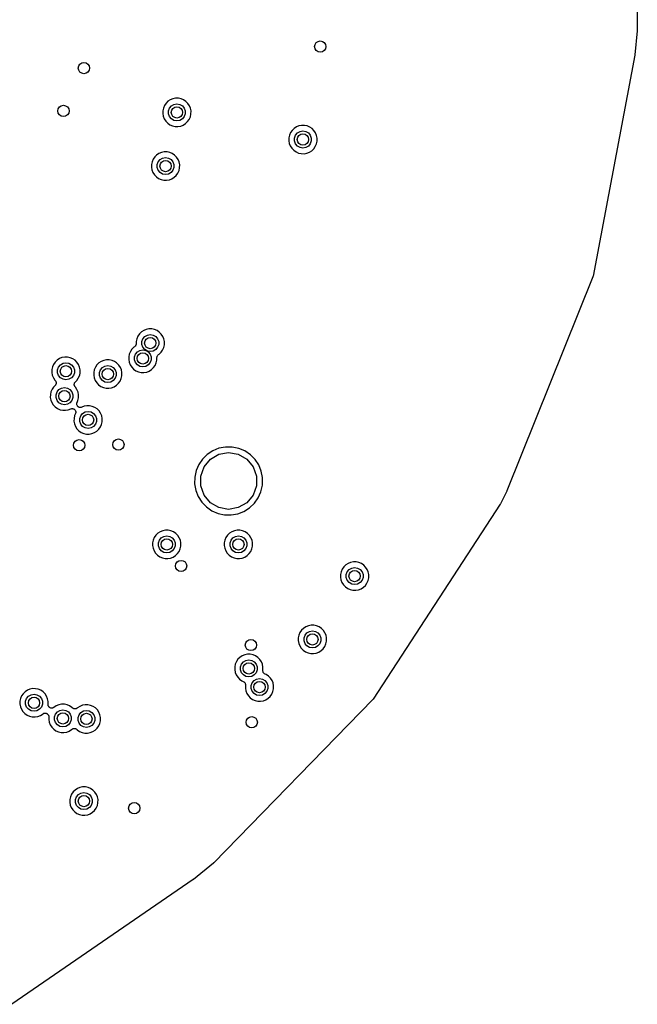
# Model space of a CAD drawing. Extents: x 83.8 to 170.2, y -169.8 to -83.8.
# Tile 8 of 18: x 148.4 to 170.2, y -164.9 to -130.1. Entities that reach past the tile are written whole.
import ezdxf

# ---------------------------------------------------------------- set-up
doc = ezdxf.new("R2010")
doc.units = 0
doc.header["$MEASUREMENT"] = 0
doc.layers.add('BLACK', color=7, linetype='CONTINUOUS')

msp = doc.modelspace()

# ---------------------------------------------------------------- linework, layer by layer
at = {"layer": 'Black'}
for p, q in [((170.143, -122.588), (170.211, -130.47)), ((170.211, -130.484), (170.125, -131.33)), ((170.211, -130.47), (170.21, -130.477)), ((170.21, -130.477), (170.211, -130.484)), ((170.123, -131.341), (168.645, -139.165)), ((170.125, -131.33), (170.123, -131.336)), ((170.123, -131.336), (170.123, -131.341)), ((153.605, -132.976), (153.535, -133.045)), ((153.687, -132.922), (153.605, -132.976)), ((153.778, -132.886), (153.687, -132.922)), ((153.875, -132.867), (153.778, -132.886)), ((153.973, -132.868), (153.875, -132.867)), ((154.069, -132.888), (153.973, -132.868)), ((154.159, -132.926), (154.069, -132.888)), ((154.24, -132.981), (154.159, -132.926)), ((154.309, -133.05), (154.24, -132.981)), ((153.421, -133.312), (153.419, -133.41)), ((153.441, -133.216), (153.421, -133.312)), ((153.48, -133.126), (153.441, -133.216)), ((153.535, -133.045), (153.48, -133.126)), ((153.624, -133.315), (153.659, -133.217)), ((153.624, -133.42), (153.624, -133.315)), ((153.659, -133.217), (153.727, -133.137)), ((153.727, -133.137), (153.817, -133.085)), ((153.817, -133.085), (153.92, -133.067)), ((153.92, -133.067), (154.023, -133.085)), ((154.023, -133.085), (154.114, -133.137)), ((154.114, -133.137), (154.181, -133.217)), ((154.181, -133.217), (154.217, -133.315)), ((154.217, -133.315), (154.217, -133.42)), ((154.364, -133.132), (154.309, -133.05)), ((154.401, -133.222), (154.364, -133.132)), ((154.42, -133.318), (154.401, -133.222)), ((154.418, -133.432), (154.42, -133.318)), ((153.419, -133.41), (153.437, -133.506)), ((153.437, -133.506), (153.473, -133.597)), ((153.473, -133.597), (153.526, -133.68)), ((153.526, -133.68), (153.594, -133.75)), ((153.659, -133.518), (153.624, -133.42)), ((153.727, -133.598), (153.659, -133.518)), ((153.817, -133.651), (153.727, -133.598)), ((153.92, -133.669), (153.817, -133.651)), ((154.023, -133.651), (153.92, -133.669)), ((154.114, -133.598), (154.023, -133.651)), ((154.181, -133.518), (154.114, -133.598)), ((154.217, -133.42), (154.181, -133.518)), ((154.229, -133.764), (154.3, -133.696)), ((154.3, -133.696), (154.357, -133.616)), ((154.357, -133.616), (154.397, -133.526)), ((154.397, -133.526), (154.418, -133.432)), ((153.594, -133.75), (153.675, -133.806)), ((153.675, -133.806), (153.765, -133.846)), ((153.765, -133.846), (153.861, -133.867)), ((153.861, -133.867), (153.959, -133.869)), ((153.959, -133.869), (154.055, -133.852)), ((154.055, -133.852), (154.147, -133.816)), ((154.147, -133.816), (154.229, -133.764)), ((157.995, -134.005), (157.94, -134.086)), ((158.066, -133.936), (157.995, -134.005)), ((158.148, -133.883), (158.066, -133.936)), ((158.238, -133.846), (158.148, -133.883)), ((158.187, -134.097), (158.277, -134.045)), ((158.335, -133.827), (158.238, -133.846)), ((158.277, -134.045), (158.38, -134.027)), ((158.433, -133.828), (158.335, -133.827)), ((158.38, -134.027), (158.483, -134.045)), ((158.529, -133.848), (158.433, -133.828)), ((158.483, -134.045), (158.574, -134.097)), ((158.619, -133.886), (158.529, -133.848)), ((158.701, -133.941), (158.619, -133.886)), ((158.77, -134.01), (158.701, -133.941)), ((158.824, -134.092), (158.77, -134.01)), ((157.881, -134.272), (157.88, -134.37)), ((157.88, -134.37), (157.897, -134.466)), ((157.901, -134.176), (157.881, -134.272)), ((157.94, -134.086), (157.901, -134.176)), ((158.084, -134.276), (158.12, -134.177)), ((158.084, -134.38), (158.084, -134.276)), ((158.12, -134.478), (158.084, -134.38)), ((158.12, -134.177), (158.187, -134.097)), ((158.574, -134.097), (158.641, -134.177)), ((158.641, -134.177), (158.677, -134.276)), ((158.677, -134.38), (158.641, -134.478)), ((158.677, -134.276), (158.677, -134.38)), ((158.861, -134.183), (158.824, -134.092)), ((158.857, -134.486), (158.879, -134.392)), ((158.88, -134.278), (158.861, -134.183)), ((158.879, -134.392), (158.88, -134.278)), ((157.897, -134.466), (157.933, -134.557)), ((157.933, -134.557), (157.987, -134.64)), ((157.987, -134.64), (158.055, -134.71)), ((158.055, -134.71), (158.135, -134.766)), ((158.187, -134.558), (158.12, -134.478)), ((158.277, -134.611), (158.187, -134.558)), ((158.38, -134.629), (158.277, -134.611)), ((158.483, -134.611), (158.38, -134.629)), ((158.574, -134.558), (158.483, -134.611)), ((158.641, -134.478), (158.574, -134.558)), ((158.607, -134.776), (158.69, -134.724)), ((158.69, -134.724), (158.761, -134.656)), ((158.761, -134.656), (158.817, -134.576)), ((158.817, -134.576), (158.857, -134.486)), ((153.078, -135.026), (153.04, -135.116)), ((153.134, -134.945), (153.078, -135.026)), ((153.204, -134.876), (153.134, -134.945)), ((153.286, -134.822), (153.204, -134.876)), ((153.258, -135.117), (153.325, -135.037)), ((153.377, -134.786), (153.286, -134.822)), ((153.325, -135.037), (153.416, -134.985)), ((153.473, -134.767), (153.377, -134.786)), ((153.416, -134.985), (153.519, -134.966)), ((153.571, -134.768), (153.473, -134.767)), ((153.519, -134.966), (153.622, -134.985)), ((153.667, -134.788), (153.571, -134.768)), ((153.622, -134.985), (153.712, -135.037)), ((153.758, -134.826), (153.667, -134.788)), ((153.712, -135.037), (153.78, -135.117)), ((153.839, -134.88), (153.758, -134.826)), ((153.908, -134.95), (153.839, -134.88)), ((153.962, -135.032), (153.908, -134.95)), ((154, -135.122), (153.962, -135.032)), ((158.135, -134.766), (158.225, -134.806)), ((158.225, -134.806), (158.321, -134.827)), ((158.321, -134.827), (158.419, -134.829)), ((158.419, -134.829), (158.515, -134.812)), ((158.515, -134.812), (158.607, -134.776)), ((153.019, -135.212), (153.018, -135.31)), ((153.018, -135.31), (153.036, -135.406)), ((153.04, -135.116), (153.019, -135.212)), ((153.036, -135.406), (153.072, -135.497)), ((153.222, -135.215), (153.258, -135.117)), ((153.222, -135.32), (153.222, -135.215)), ((153.258, -135.418), (153.222, -135.32)), ((153.325, -135.498), (153.258, -135.418)), ((153.78, -135.418), (153.712, -135.498)), ((153.78, -135.117), (153.815, -135.215)), ((153.815, -135.32), (153.78, -135.418)), ((153.815, -135.215), (153.815, -135.32)), ((153.956, -135.516), (153.996, -135.426)), ((153.996, -135.426), (154.017, -135.331)), ((154.019, -135.218), (154, -135.122)), ((154.017, -135.331), (154.019, -135.218)), ((153.072, -135.497), (153.125, -135.58)), ((153.125, -135.58), (153.193, -135.65)), ((153.193, -135.65), (153.274, -135.706)), ((153.274, -135.706), (153.364, -135.745)), ((153.416, -135.551), (153.325, -135.498)), ((153.364, -135.745), (153.459, -135.766)), ((153.519, -135.569), (153.416, -135.551)), ((153.459, -135.766), (153.557, -135.769)), ((153.622, -135.551), (153.519, -135.569)), ((153.557, -135.769), (153.654, -135.752)), ((153.712, -135.498), (153.622, -135.551)), ((153.654, -135.752), (153.745, -135.716)), ((153.745, -135.716), (153.828, -135.664)), ((153.828, -135.664), (153.899, -135.596)), ((153.899, -135.596), (153.956, -135.516)), ((168.638, -139.189), (165.596, -146.756)), ((168.641, -139.177), (168.638, -139.189)), ((168.645, -139.165), (168.641, -139.177)), ((152.539, -141.283), (152.5, -141.374)), ((152.594, -141.203), (152.539, -141.283)), ((152.664, -141.134), (152.594, -141.203)), ((152.746, -141.08), (152.664, -141.134)), ((152.718, -141.375), (152.785, -141.295)), ((152.837, -141.044), (152.746, -141.08)), ((152.785, -141.295), (152.876, -141.243)), ((152.933, -141.025), (152.837, -141.044)), ((152.876, -141.243), (152.979, -141.224)), ((153.032, -141.026), (152.933, -141.025)), ((152.979, -141.224), (153.082, -141.243)), ((153.128, -141.046), (153.032, -141.026)), ((153.082, -141.243), (153.173, -141.295)), ((153.218, -141.084), (153.128, -141.046)), ((153.173, -141.295), (153.24, -141.375)), ((153.299, -141.138), (153.218, -141.084)), ((153.368, -141.208), (153.299, -141.138)), ((153.423, -141.29), (153.368, -141.208)), ((153.46, -141.38), (153.423, -141.29)), ((152.401, -141.675), (152.331, -141.744)), ((152.421, -141.662), (152.401, -141.675)), ((152.434, -141.65), (152.421, -141.662)), ((152.448, -141.638), (152.434, -141.65)), ((152.45, -141.635), (152.448, -141.638)), ((152.453, -141.631), (152.45, -141.635)), ((152.461, -141.616), (152.453, -141.631)), ((152.47, -141.601), (152.461, -141.616)), ((152.471, -141.596), (152.47, -141.601)), ((152.473, -141.592), (152.471, -141.596)), ((152.475, -141.575), (152.473, -141.592)), ((152.479, -141.557), (152.475, -141.575)), ((152.48, -141.47), (152.479, -141.557)), ((152.5, -141.374), (152.48, -141.47)), ((152.682, -141.473), (152.718, -141.375)), ((152.682, -141.578), (152.682, -141.473)), ((152.718, -141.676), (152.682, -141.578)), ((152.785, -141.756), (152.718, -141.676)), ((153.24, -141.676), (153.173, -141.756)), ((153.24, -141.375), (153.276, -141.473)), ((153.276, -141.578), (153.24, -141.676)), ((153.276, -141.473), (153.276, -141.578)), ((153.416, -141.774), (153.456, -141.684)), ((153.456, -141.684), (153.477, -141.589)), ((153.479, -141.476), (153.46, -141.38)), ((153.477, -141.589), (153.479, -141.476)), ((149.855, -142.041), (149.764, -142.078)), ((149.951, -142.023), (149.855, -142.041)), ((150.049, -142.024), (149.951, -142.023)), ((150.145, -142.043), (150.049, -142.024)), ((150.235, -142.081), (150.145, -142.043)), ((152.216, -142.011), (152.215, -142.109)), ((152.237, -141.915), (152.216, -142.011)), ((152.275, -141.825), (152.237, -141.915)), ((152.331, -141.744), (152.275, -141.825)), ((152.419, -142.014), (152.455, -141.916)), ((152.419, -142.119), (152.419, -142.014)), ((152.455, -141.916), (152.522, -141.836)), ((152.522, -141.836), (152.612, -141.784)), ((152.612, -141.784), (152.715, -141.766)), ((152.715, -141.766), (152.818, -141.784)), ((152.876, -141.809), (152.785, -141.756)), ((152.818, -141.784), (152.909, -141.836)), ((152.979, -141.827), (152.876, -141.809)), ((152.909, -141.836), (152.976, -141.916)), ((152.976, -141.916), (153.012, -142.014)), ((153.082, -141.809), (152.979, -141.827)), ((153.012, -142.014), (153.012, -142.119)), ((153.173, -141.756), (153.082, -141.809)), ((153.214, -142.13), (153.215, -142.036)), ((153.215, -142.036), (153.218, -142.018)), ((153.218, -142.018), (153.221, -141.999)), ((153.221, -141.999), (153.223, -141.996)), ((153.223, -141.993), (153.233, -141.977)), ((153.223, -141.996), (153.223, -141.993)), ((153.233, -141.977), (153.241, -141.96)), ((153.241, -141.96), (153.244, -141.958)), ((153.244, -141.958), (153.246, -141.955)), ((153.246, -141.955), (153.26, -141.943)), ((153.26, -141.943), (153.274, -141.931)), ((153.274, -141.931), (153.288, -141.921)), ((153.288, -141.921), (153.359, -141.854)), ((153.359, -141.854), (153.416, -141.774)), ((149.517, -142.371), (149.497, -142.467)), ((149.556, -142.281), (149.517, -142.371)), ((149.611, -142.2), (149.556, -142.281)), ((149.682, -142.132), (149.611, -142.2)), ((149.764, -142.078), (149.682, -142.132)), ((149.7, -142.471), (149.736, -142.373)), ((149.736, -142.373), (149.803, -142.293)), ((149.803, -142.293), (149.893, -142.24)), ((149.893, -142.24), (149.996, -142.222)), ((149.996, -142.222), (150.099, -142.24)), ((150.099, -142.24), (150.19, -142.293)), ((150.19, -142.293), (150.257, -142.373)), ((150.317, -142.136), (150.235, -142.081)), ((150.257, -142.373), (150.293, -142.471)), ((150.386, -142.206), (150.317, -142.136)), ((150.44, -142.287), (150.386, -142.206)), ((150.477, -142.378), (150.44, -142.287)), ((150.496, -142.473), (150.477, -142.378)), ((151.036, -142.38), (150.997, -142.47)), ((151.092, -142.299), (151.036, -142.38)), ((151.162, -142.231), (151.092, -142.299)), ((151.244, -142.177), (151.162, -142.231)), ((151.216, -142.472), (151.283, -142.391)), ((151.335, -142.14), (151.244, -142.177)), ((151.283, -142.391), (151.373, -142.339)), ((151.431, -142.122), (151.335, -142.14)), ((151.373, -142.339), (151.476, -142.321)), ((151.529, -142.122), (151.431, -142.122)), ((151.476, -142.321), (151.579, -142.339)), ((151.625, -142.142), (151.529, -142.122)), ((151.579, -142.339), (151.67, -142.391)), ((151.715, -142.18), (151.625, -142.142)), ((151.67, -142.391), (151.737, -142.472)), ((151.781, -142.225), (151.715, -142.18)), ((151.797, -142.235), (151.781, -142.225)), ((151.866, -142.305), (151.797, -142.235)), ((151.92, -142.386), (151.866, -142.305)), ((151.957, -142.477), (151.92, -142.386)), ((152.215, -142.109), (152.232, -142.205)), ((152.232, -142.205), (152.269, -142.296)), ((152.269, -142.296), (152.322, -142.379)), ((152.322, -142.379), (152.39, -142.449)), ((152.455, -142.217), (152.419, -142.119)), ((152.522, -142.297), (152.455, -142.217)), ((152.612, -142.35), (152.522, -142.297)), ((152.715, -142.368), (152.612, -142.35)), ((152.818, -142.35), (152.715, -142.368)), ((152.909, -142.297), (152.818, -142.35)), ((152.976, -142.217), (152.909, -142.297)), ((153.012, -142.119), (152.976, -142.217)), ((153.025, -142.463), (153.096, -142.395)), ((153.096, -142.395), (153.152, -142.315)), ((153.152, -142.315), (153.192, -142.225)), ((153.192, -142.225), (153.214, -142.13)), ((149.497, -142.467), (149.496, -142.565)), ((149.496, -142.565), (149.513, -142.662)), ((149.513, -142.662), (149.55, -142.753)), ((149.55, -142.753), (149.603, -142.835)), ((149.7, -142.576), (149.7, -142.471)), ((149.736, -142.674), (149.7, -142.576)), ((149.803, -142.754), (149.736, -142.674)), ((149.893, -142.806), (149.803, -142.754)), ((150.19, -142.754), (150.099, -142.806)), ((150.257, -142.674), (150.19, -142.754)), ((150.293, -142.576), (150.257, -142.674)), ((150.293, -142.471), (150.293, -142.576)), ((150.433, -142.771), (150.473, -142.682)), ((150.473, -142.682), (150.481, -142.647)), ((150.481, -142.647), (150.495, -142.587)), ((150.481, -142.647), (150.481, -142.647)), ((150.495, -142.587), (150.496, -142.473)), ((150.977, -142.566), (150.976, -142.664)), ((150.976, -142.664), (150.993, -142.761)), ((150.997, -142.47), (150.977, -142.566)), ((151.18, -142.57), (151.216, -142.472)), ((151.18, -142.674), (151.18, -142.57)), ((151.216, -142.773), (151.18, -142.674)), ((151.737, -142.472), (151.773, -142.57)), ((151.773, -142.674), (151.737, -142.773)), ((151.773, -142.57), (151.773, -142.674)), ((151.953, -142.781), (151.975, -142.686)), ((151.976, -142.572), (151.957, -142.477)), ((151.975, -142.686), (151.976, -142.572)), ((152.39, -142.449), (152.47, -142.505)), ((152.47, -142.505), (152.56, -142.544)), ((152.56, -142.544), (152.656, -142.566)), ((152.656, -142.566), (152.754, -142.568)), ((152.754, -142.568), (152.851, -142.551)), ((152.851, -142.551), (152.942, -142.515)), ((152.942, -142.515), (153.025, -142.463)), ((149.557, -143.081), (149.502, -143.162)), ((149.612, -143.027), (149.557, -143.081)), ((149.603, -142.835), (149.615, -142.848)), ((149.619, -143.018), (149.612, -143.027)), ((149.615, -142.848), (149.621, -142.857)), ((149.626, -143.011), (149.619, -143.018)), ((149.621, -142.857), (149.628, -142.865)), ((149.631, -143.001), (149.626, -143.011)), ((149.628, -142.865), (149.633, -142.875)), ((149.638, -142.991), (149.631, -143.001)), ((149.633, -142.875), (149.64, -142.885)), ((149.641, -142.981), (149.638, -142.991)), ((149.64, -142.885), (149.642, -142.895)), ((149.646, -142.971), (149.641, -142.981)), ((149.642, -142.895), (149.647, -142.905)), ((149.647, -142.96), (149.646, -142.971)), ((149.647, -142.905), (149.647, -142.916)), ((149.647, -142.916), (149.65, -142.927)), ((149.65, -142.949), (149.647, -142.96)), ((149.65, -142.927), (149.649, -142.938)), ((149.649, -142.938), (149.65, -142.949)), ((149.839, -143.121), (149.942, -143.103)), ((149.996, -142.824), (149.893, -142.806)), ((149.942, -143.103), (150.045, -143.121)), ((150.099, -142.806), (149.996, -142.824)), ((150.289, -142.976), (150.292, -142.967)), ((150.29, -142.989), (150.289, -142.976)), ((150.289, -143.001), (150.29, -142.989)), ((150.291, -143.01), (150.289, -143.001)), ((150.292, -143.02), (150.291, -143.01)), ((150.292, -142.967), (150.293, -142.957)), ((150.297, -143.032), (150.292, -143.02)), ((150.293, -142.957), (150.298, -142.946)), ((150.3, -143.044), (150.297, -143.032)), ((150.298, -142.946), (150.301, -142.934)), ((150.305, -143.052), (150.3, -143.044)), ((150.301, -142.934), (150.307, -142.926)), ((150.309, -143.061), (150.305, -143.052)), ((150.307, -142.926), (150.311, -142.917)), ((150.318, -143.07), (150.309, -143.061)), ((150.311, -142.917), (150.32, -142.908)), ((150.325, -143.08), (150.318, -143.07)), ((150.32, -142.908), (150.328, -142.898)), ((150.332, -143.086), (150.325, -143.08)), ((150.328, -142.898), (150.377, -142.852)), ((150.386, -143.168), (150.332, -143.086)), ((150.377, -142.852), (150.433, -142.771)), ((150.993, -142.761), (151.03, -142.852)), ((151.03, -142.852), (151.083, -142.934)), ((151.083, -142.934), (151.151, -143.005)), ((151.151, -143.005), (151.231, -143.061)), ((151.283, -142.853), (151.216, -142.773)), ((151.231, -143.061), (151.321, -143.1)), ((151.373, -142.905), (151.283, -142.853)), ((151.321, -143.1), (151.417, -143.121)), ((151.476, -142.923), (151.373, -142.905)), ((151.579, -142.905), (151.476, -142.923)), ((151.515, -143.123), (151.612, -143.106)), ((151.67, -142.853), (151.579, -142.905)), ((151.612, -143.106), (151.703, -143.071)), ((151.737, -142.773), (151.67, -142.853)), ((151.703, -143.071), (151.786, -143.018)), ((151.786, -143.018), (151.857, -142.95)), ((151.857, -142.95), (151.913, -142.87)), ((151.913, -142.87), (151.953, -142.781)), ((149.443, -143.348), (149.442, -143.446)), ((149.442, -143.446), (149.459, -143.542)), ((149.463, -143.252), (149.443, -143.348)), ((149.502, -143.162), (149.463, -143.252)), ((149.646, -143.352), (149.681, -143.253)), ((149.646, -143.456), (149.646, -143.352)), ((149.681, -143.253), (149.749, -143.173)), ((149.749, -143.173), (149.839, -143.121)), ((150.045, -143.121), (150.136, -143.173)), ((150.136, -143.173), (150.203, -143.253)), ((150.203, -143.253), (150.239, -143.352)), ((150.239, -143.352), (150.239, -143.456)), ((150.423, -143.259), (150.386, -143.168)), ((150.442, -143.354), (150.423, -143.259)), ((150.441, -143.468), (150.442, -143.354)), ((151.417, -143.121), (151.515, -143.123)), ((149.459, -143.542), (149.495, -143.634)), ((149.495, -143.634), (149.548, -143.716)), ((149.548, -143.716), (149.617, -143.787)), ((149.617, -143.787), (149.697, -143.843)), ((149.681, -143.555), (149.646, -143.456)), ((149.749, -143.635), (149.681, -143.555)), ((149.839, -143.687), (149.749, -143.635)), ((149.942, -143.705), (149.839, -143.687)), ((150.045, -143.687), (149.942, -143.705)), ((150.136, -143.635), (150.045, -143.687)), ((150.203, -143.555), (150.136, -143.635)), ((150.239, -143.456), (150.203, -143.555)), ((150.379, -143.67), (150.38, -143.666)), ((150.381, -143.688), (150.379, -143.67)), ((150.38, -143.662), (150.386, -143.645)), ((150.38, -143.666), (150.38, -143.662)), ((150.382, -143.706), (150.381, -143.688)), ((150.383, -143.71), (150.382, -143.706)), ((150.384, -143.714), (150.383, -143.71)), ((150.392, -143.73), (150.384, -143.714)), ((150.386, -143.645), (150.39, -143.628)), ((150.39, -143.628), (150.419, -143.563)), ((150.398, -143.747), (150.392, -143.73)), ((150.401, -143.75), (150.398, -143.747)), ((150.403, -143.754), (150.401, -143.75)), ((150.416, -143.766), (150.403, -143.754)), ((150.428, -143.779), (150.416, -143.766)), ((150.419, -143.563), (150.441, -143.468)), ((150.432, -143.781), (150.428, -143.779)), ((150.435, -143.785), (150.432, -143.781)), ((150.451, -143.792), (150.435, -143.785)), ((150.467, -143.8), (150.451, -143.792)), ((150.471, -143.801), (150.467, -143.8)), ((150.475, -143.803), (150.471, -143.801)), ((150.536, -143.801), (150.519, -143.806)), ((150.554, -143.797), (150.536, -143.801)), ((150.637, -143.763), (150.554, -143.797)), ((150.733, -143.745), (150.637, -143.763)), ((150.831, -143.746), (150.733, -143.745)), ((150.927, -143.765), (150.831, -143.746)), ((151.018, -143.803), (150.927, -143.765)), ((149.697, -143.843), (149.787, -143.882)), ((149.787, -143.882), (149.883, -143.903)), ((149.883, -143.903), (149.981, -143.905)), ((149.981, -143.905), (150.077, -143.888)), ((150.077, -143.888), (150.168, -143.853)), ((150.168, -143.853), (150.184, -143.849)), ((150.184, -143.849), (150.199, -143.845)), ((150.199, -143.845), (150.205, -143.845)), ((150.205, -143.845), (150.212, -143.844)), ((150.212, -143.844), (150.227, -143.846)), ((150.227, -143.846), (150.243, -143.847)), ((150.243, -143.847), (150.249, -143.85)), ((150.249, -143.85), (150.255, -143.851)), ((150.255, -143.851), (150.269, -143.858)), ((150.269, -143.858), (150.284, -143.865)), ((150.3, -144.093), (150.28, -144.189)), ((150.284, -143.865), (150.288, -143.869)), ((150.288, -143.869), (150.294, -143.872)), ((150.294, -143.872), (150.304, -143.884)), ((150.331, -144.021), (150.3, -144.093)), ((150.304, -143.884), (150.316, -143.895)), ((150.316, -143.895), (150.319, -143.901)), ((150.319, -143.901), (150.323, -143.905)), ((150.323, -143.905), (150.329, -143.92)), ((150.329, -143.92), (150.336, -143.934)), ((150.335, -144.006), (150.331, -144.021)), ((150.34, -143.99), (150.335, -144.006)), ((150.336, -143.934), (150.337, -143.94)), ((150.337, -143.94), (150.339, -143.946)), ((150.339, -143.946), (150.339, -143.962)), ((150.339, -143.962), (150.341, -143.978)), ((150.341, -143.978), (150.34, -143.984)), ((150.34, -143.984), (150.34, -143.99)), ((150.493, -143.804), (150.475, -143.803)), ((150.482, -144.193), (150.518, -144.095)), ((150.51, -143.806), (150.493, -143.804)), ((150.515, -143.805), (150.51, -143.806)), ((150.519, -143.806), (150.515, -143.805)), ((150.518, -144.095), (150.585, -144.015)), ((150.585, -144.015), (150.676, -143.962)), ((150.676, -143.962), (150.779, -143.944)), ((150.779, -143.944), (150.882, -143.962)), ((150.882, -143.962), (150.972, -144.015)), ((150.972, -144.015), (151.04, -144.095)), ((151.099, -143.858), (151.018, -143.803)), ((151.04, -144.095), (151.075, -144.193)), ((151.168, -143.928), (151.099, -143.858)), ((151.223, -144.009), (151.168, -143.928)), ((151.26, -144.1), (151.223, -144.009)), ((151.279, -144.195), (151.26, -144.1)), ((150.28, -144.189), (150.278, -144.287)), ((150.278, -144.287), (150.296, -144.384)), ((150.296, -144.384), (150.332, -144.475)), ((150.332, -144.475), (150.385, -144.557)), ((150.482, -144.298), (150.482, -144.193)), ((150.518, -144.396), (150.482, -144.298)), ((150.585, -144.476), (150.518, -144.396)), ((150.676, -144.528), (150.585, -144.476)), ((150.972, -144.476), (150.882, -144.528)), ((151.04, -144.396), (150.972, -144.476)), ((151.075, -144.298), (151.04, -144.396)), ((151.075, -144.193), (151.075, -144.298)), ((151.159, -144.574), (151.216, -144.494)), ((151.216, -144.494), (151.256, -144.404)), ((151.256, -144.404), (151.277, -144.309)), ((151.277, -144.309), (151.279, -144.195)), ((150.385, -144.557), (150.453, -144.628)), ((150.453, -144.628), (150.534, -144.684)), ((150.534, -144.684), (150.624, -144.723)), ((150.624, -144.723), (150.719, -144.744)), ((150.779, -144.546), (150.676, -144.528)), ((150.719, -144.744), (150.817, -144.746)), ((150.882, -144.528), (150.779, -144.546)), ((150.817, -144.746), (150.914, -144.729)), ((150.914, -144.729), (151.005, -144.694)), ((151.005, -144.694), (151.088, -144.641)), ((151.088, -144.641), (151.159, -144.574)), ((154.995, -145.463), (154.826, -145.628)), ((155.192, -145.334), (154.995, -145.463)), ((155.105, -145.634), (155.407, -145.46)), ((155.41, -145.246), (155.192, -145.334)), ((155.407, -145.46), (155.75, -145.399)), ((155.641, -145.202), (155.41, -145.246)), ((155.876, -145.204), (155.641, -145.202)), ((155.75, -145.399), (156.093, -145.46)), ((156.107, -145.251), (155.876, -145.204)), ((156.093, -145.46), (156.395, -145.634)), ((156.324, -145.342), (156.107, -145.251)), ((156.519, -145.474), (156.324, -145.342)), ((156.685, -145.641), (156.519, -145.474)), ((154.694, -145.822), (154.601, -146.038)), ((154.826, -145.628), (154.694, -145.822)), ((154.881, -145.901), (155.105, -145.634)), ((156.395, -145.634), (156.62, -145.901)), ((156.815, -145.837), (156.685, -145.641)), ((156.905, -146.054), (156.815, -145.837)), ((154.601, -146.038), (154.552, -146.269)), ((154.762, -146.229), (154.881, -145.901)), ((154.762, -146.577), (154.762, -146.229)), ((156.62, -145.901), (156.739, -146.229)), ((156.739, -146.229), (156.739, -146.577)), ((156.95, -146.284), (156.905, -146.054)), ((154.552, -146.269), (154.549, -146.504)), ((154.549, -146.504), (154.591, -146.735)), ((154.881, -146.905), (154.762, -146.577)), ((156.739, -146.577), (156.62, -146.905)), ((156.894, -146.784), (156.946, -146.555)), ((156.946, -146.555), (156.95, -146.284)), ((154.591, -146.735), (154.678, -146.954)), ((155.105, -147.172), (154.881, -146.905)), ((156.62, -146.905), (156.395, -147.172)), ((156.799, -146.999), (156.894, -146.784)), ((165.591, -146.766), (165.367, -147.212)), ((165.593, -146.761), (165.591, -146.766)), ((165.596, -146.756), (165.593, -146.761)), ((154.678, -146.954), (154.805, -147.152)), ((154.805, -147.152), (154.969, -147.321)), ((155.407, -147.346), (155.105, -147.172)), ((156.395, -147.172), (156.093, -147.346)), ((156.493, -147.353), (156.663, -147.191)), ((156.663, -147.191), (156.799, -146.999)), ((165.36, -147.225), (160.867, -154.117)), ((165.363, -147.218), (165.36, -147.225)), ((165.367, -147.212), (165.363, -147.218)), ((154.969, -147.321), (155.162, -147.456)), ((155.162, -147.456), (155.378, -147.55)), ((155.378, -147.55), (155.607, -147.6)), ((155.75, -147.407), (155.407, -147.346)), ((155.607, -147.6), (155.843, -147.605)), ((156.093, -147.346), (155.75, -147.407)), ((155.843, -147.605), (156.074, -147.564)), ((156.074, -147.564), (156.294, -147.479)), ((156.294, -147.479), (156.493, -147.353)), ((153.178, -148.322), (153.122, -148.403)), ((153.248, -148.253), (153.178, -148.322)), ((153.33, -148.2), (153.248, -148.253)), ((153.421, -148.163), (153.33, -148.2)), ((153.517, -148.145), (153.421, -148.163)), ((153.615, -148.145), (153.517, -148.145)), ((153.711, -148.165), (153.615, -148.145)), ((153.802, -148.203), (153.711, -148.165)), ((153.883, -148.258), (153.802, -148.203)), ((153.952, -148.327), (153.883, -148.258)), ((154.006, -148.409), (153.952, -148.327)), ((155.713, -148.322), (155.657, -148.403)), ((155.783, -148.253), (155.713, -148.322)), ((155.865, -148.2), (155.783, -148.253)), ((155.956, -148.163), (155.865, -148.2)), ((156.052, -148.145), (155.956, -148.163)), ((156.15, -148.145), (156.052, -148.145)), ((156.246, -148.165), (156.15, -148.145)), ((156.337, -148.203), (156.246, -148.165)), ((156.418, -148.258), (156.337, -148.203)), ((156.487, -148.327), (156.418, -148.258)), ((156.541, -148.409), (156.487, -148.327)), ((153.063, -148.589), (153.062, -148.687)), ((153.084, -148.493), (153.063, -148.589)), ((153.122, -148.403), (153.084, -148.493)), ((153.266, -148.593), (153.302, -148.494)), ((153.266, -148.697), (153.266, -148.593)), ((153.302, -148.494), (153.369, -148.414)), ((153.369, -148.414), (153.46, -148.362)), ((153.46, -148.362), (153.563, -148.344)), ((153.563, -148.344), (153.666, -148.362)), ((153.666, -148.362), (153.756, -148.414)), ((153.756, -148.414), (153.823, -148.494)), ((153.823, -148.494), (153.859, -148.593)), ((153.859, -148.593), (153.859, -148.697)), ((154.044, -148.5), (154.006, -148.409)), ((154.063, -148.595), (154.044, -148.5)), ((154.061, -148.696), (154.063, -148.595)), ((155.598, -148.589), (155.597, -148.687)), ((155.619, -148.493), (155.598, -148.589)), ((155.657, -148.403), (155.619, -148.493)), ((155.801, -148.593), (155.837, -148.494)), ((155.801, -148.697), (155.801, -148.593)), ((155.837, -148.494), (155.904, -148.414)), ((155.904, -148.414), (155.995, -148.362)), ((155.995, -148.362), (156.098, -148.344)), ((156.098, -148.344), (156.201, -148.362)), ((156.201, -148.362), (156.291, -148.414)), ((156.291, -148.414), (156.358, -148.494)), ((156.358, -148.494), (156.394, -148.593)), ((156.394, -148.593), (156.394, -148.697)), ((156.579, -148.5), (156.541, -148.409)), ((156.597, -148.595), (156.579, -148.5)), ((156.596, -148.709), (156.597, -148.595)), ((153.062, -148.687), (153.08, -148.784)), ((153.08, -148.784), (153.116, -148.875)), ((153.116, -148.875), (153.169, -148.957)), ((153.169, -148.957), (153.237, -149.028)), ((153.302, -148.796), (153.266, -148.697)), ((153.369, -148.876), (153.302, -148.796)), ((153.46, -148.928), (153.369, -148.876)), ((153.563, -148.946), (153.46, -148.928)), ((153.666, -148.928), (153.563, -148.946)), ((153.756, -148.876), (153.666, -148.928)), ((153.823, -148.796), (153.756, -148.876)), ((153.859, -148.697), (153.823, -148.796)), ((153.872, -149.041), (153.943, -148.973)), ((153.943, -148.973), (154, -148.893)), ((154, -148.893), (154.039, -148.804)), ((154.039, -148.804), (154.061, -148.709)), ((154.061, -148.709), (154.061, -148.696)), ((154.061, -148.696), (154.061, -148.696)), ((154.061, -148.696), (154.061, -148.696)), ((155.597, -148.687), (155.615, -148.784)), ((155.615, -148.784), (155.651, -148.875)), ((155.651, -148.875), (155.704, -148.957)), ((155.704, -148.957), (155.772, -149.028)), ((155.837, -148.796), (155.801, -148.697)), ((155.904, -148.876), (155.837, -148.796)), ((155.995, -148.928), (155.904, -148.876)), ((156.098, -148.946), (155.995, -148.928)), ((156.201, -148.928), (156.098, -148.946)), ((156.291, -148.876), (156.201, -148.928)), ((156.358, -148.796), (156.291, -148.876)), ((156.394, -148.697), (156.358, -148.796)), ((156.407, -149.041), (156.478, -148.973)), ((156.478, -148.973), (156.534, -148.893)), ((156.534, -148.893), (156.574, -148.804)), ((156.574, -148.804), (156.596, -148.709)), ((153.237, -149.028), (153.318, -149.084)), ((153.318, -149.084), (153.407, -149.123)), ((153.407, -149.123), (153.503, -149.144)), ((153.503, -149.144), (153.601, -149.146)), ((153.601, -149.146), (153.698, -149.129)), ((153.698, -149.129), (153.789, -149.094)), ((153.789, -149.094), (153.872, -149.041)), ((155.772, -149.028), (155.852, -149.084)), ((155.852, -149.084), (155.942, -149.123)), ((155.942, -149.123), (156.038, -149.144)), ((156.038, -149.144), (156.136, -149.146)), ((156.136, -149.146), (156.233, -149.129)), ((156.233, -149.129), (156.324, -149.094)), ((156.324, -149.094), (156.407, -149.041)), ((159.976, -149.321), (159.894, -149.374)), ((160.067, -149.284), (159.976, -149.321)), ((160.164, -149.266), (160.067, -149.284)), ((160.262, -149.266), (160.164, -149.266)), ((160.358, -149.286), (160.262, -149.266)), ((160.448, -149.324), (160.358, -149.286)), ((160.529, -149.379), (160.448, -149.324)), ((159.71, -149.71), (159.708, -149.808)), ((159.73, -149.614), (159.71, -149.71)), ((159.769, -149.524), (159.73, -149.614)), ((159.824, -149.443), (159.769, -149.524)), ((159.894, -149.374), (159.824, -149.443)), ((159.913, -149.714), (159.948, -149.615)), ((159.913, -149.818), (159.913, -149.714)), ((159.948, -149.615), (160.016, -149.535)), ((160.016, -149.535), (160.106, -149.483)), ((160.106, -149.483), (160.209, -149.465)), ((160.209, -149.465), (160.312, -149.483)), ((160.312, -149.483), (160.403, -149.535)), ((160.403, -149.535), (160.47, -149.615)), ((160.47, -149.615), (160.506, -149.714)), ((160.506, -149.714), (160.506, -149.818)), ((160.598, -149.448), (160.529, -149.379)), ((160.653, -149.53), (160.598, -149.448)), ((160.69, -149.621), (160.653, -149.53)), ((160.709, -149.716), (160.69, -149.621)), ((160.707, -149.83), (160.709, -149.716)), ((159.708, -149.808), (159.726, -149.904)), ((159.726, -149.904), (159.762, -149.996)), ((159.762, -149.996), (159.815, -150.078)), ((159.948, -149.916), (159.913, -149.818)), ((160.016, -149.997), (159.948, -149.916)), ((160.106, -150.049), (160.016, -149.997)), ((160.209, -150.067), (160.106, -150.049)), ((160.312, -150.049), (160.209, -150.067)), ((160.403, -149.997), (160.312, -150.049)), ((160.47, -149.916), (160.403, -149.997)), ((160.506, -149.818), (160.47, -149.916)), ((160.589, -150.094), (160.646, -150.014)), ((160.646, -150.014), (160.686, -149.925)), ((160.686, -149.925), (160.707, -149.83)), ((159.815, -150.078), (159.883, -150.149)), ((159.883, -150.149), (159.964, -150.205)), ((159.964, -150.205), (160.054, -150.244)), ((160.054, -150.244), (160.15, -150.265)), ((160.15, -150.265), (160.248, -150.267)), ((160.248, -150.267), (160.344, -150.25)), ((160.344, -150.25), (160.436, -150.214)), ((160.436, -150.214), (160.518, -150.162)), ((160.518, -150.162), (160.589, -150.094)), ((158.275, -151.764), (158.237, -151.854)), ((158.331, -151.683), (158.275, -151.764)), ((158.401, -151.615), (158.331, -151.683)), ((158.483, -151.561), (158.401, -151.615)), ((158.455, -151.856), (158.522, -151.776)), ((158.574, -151.524), (158.483, -151.561)), ((158.522, -151.776), (158.613, -151.723)), ((158.67, -151.506), (158.574, -151.524)), ((158.613, -151.723), (158.716, -151.705)), ((158.768, -151.507), (158.67, -151.506)), ((158.716, -151.705), (158.819, -151.723)), ((158.864, -151.526), (158.768, -151.507)), ((158.819, -151.723), (158.909, -151.776)), ((158.955, -151.564), (158.864, -151.526)), ((158.909, -151.776), (158.976, -151.856)), ((159.036, -151.619), (158.955, -151.564)), ((159.105, -151.689), (159.036, -151.619)), ((159.159, -151.77), (159.105, -151.689)), ((159.197, -151.861), (159.159, -151.77)), ((158.216, -151.95), (158.215, -152.048)), ((158.215, -152.048), (158.233, -152.145)), ((158.237, -151.854), (158.216, -151.95)), ((158.233, -152.145), (158.269, -152.236)), ((158.419, -151.954), (158.455, -151.856)), ((158.419, -152.058), (158.419, -151.954)), ((158.455, -152.157), (158.419, -152.058)), ((158.522, -152.237), (158.455, -152.157)), ((158.976, -152.157), (158.909, -152.237)), ((158.976, -151.856), (159.012, -151.954)), ((159.012, -152.058), (158.976, -152.157)), ((159.012, -151.954), (159.012, -152.058)), ((159.192, -152.165), (159.214, -152.07)), ((159.215, -151.956), (159.197, -151.861)), ((159.214, -152.07), (159.215, -151.956)), ((158.269, -152.236), (158.322, -152.318)), ((158.322, -152.318), (158.39, -152.389)), ((158.39, -152.389), (158.47, -152.445)), ((158.47, -152.445), (158.56, -152.484)), ((158.613, -152.289), (158.522, -152.237)), ((158.56, -152.484), (158.656, -152.505)), ((158.716, -152.307), (158.613, -152.289)), ((158.656, -152.505), (158.754, -152.507)), ((158.819, -152.289), (158.716, -152.307)), ((158.754, -152.507), (158.851, -152.49)), ((158.909, -152.237), (158.819, -152.289)), ((158.851, -152.49), (158.942, -152.455)), ((158.942, -152.455), (159.025, -152.402)), ((159.025, -152.402), (159.096, -152.334)), ((159.096, -152.334), (159.152, -152.254)), ((159.152, -152.254), (159.192, -152.165)), ((156.025, -152.79), (155.986, -152.88)), ((156.08, -152.709), (156.025, -152.79)), ((156.15, -152.641), (156.08, -152.709)), ((156.232, -152.587), (156.15, -152.641)), ((156.204, -152.882), (156.272, -152.802)), ((156.323, -152.55), (156.232, -152.587)), ((156.272, -152.802), (156.362, -152.749)), ((156.42, -152.532), (156.323, -152.55)), ((156.362, -152.749), (156.465, -152.731)), ((156.518, -152.533), (156.42, -152.532)), ((156.465, -152.731), (156.568, -152.749)), ((156.614, -152.552), (156.518, -152.533)), ((156.568, -152.749), (156.659, -152.802)), ((156.704, -152.59), (156.614, -152.552)), ((156.659, -152.802), (156.726, -152.882)), ((156.785, -152.645), (156.704, -152.59)), ((156.855, -152.715), (156.785, -152.645)), ((156.909, -152.796), (156.855, -152.715)), ((156.946, -152.887), (156.909, -152.796)), ((155.966, -152.976), (155.965, -153.074)), ((155.965, -153.074), (155.982, -153.171)), ((155.986, -152.88), (155.966, -152.976)), ((155.982, -153.171), (156.018, -153.262)), ((156.169, -152.98), (156.204, -152.882)), ((156.169, -153.085), (156.169, -152.98)), ((156.204, -153.183), (156.169, -153.085)), ((156.272, -153.263), (156.204, -153.183)), ((156.726, -153.183), (156.659, -153.263)), ((156.726, -152.882), (156.762, -152.98)), ((156.762, -153.085), (156.726, -153.183)), ((156.762, -152.98), (156.762, -153.085)), ((156.965, -152.982), (156.946, -152.887)), ((156.963, -153.11), (156.965, -152.982)), ((156.964, -153.116), (156.963, -153.11)), ((156.963, -153.13), (156.964, -153.116)), ((156.964, -153.13), (156.963, -153.13)), ((156.964, -153.131), (156.964, -153.13)), ((156.969, -153.149), (156.964, -153.131)), ((156.97, -153.152), (156.969, -153.149)), ((156.97, -153.153), (156.97, -153.152)), ((156.971, -153.154), (156.97, -153.153)), ((156.977, -153.173), (156.971, -153.154)), ((156.988, -153.187), (156.977, -153.173)), ((156.977, -153.173), (156.977, -153.173)), ((156.977, -153.173), (156.977, -153.173)), ((157.003, -153.208), (156.988, -153.187)), ((156.018, -153.262), (156.071, -153.344)), ((156.071, -153.344), (156.14, -153.415)), ((156.14, -153.415), (156.22, -153.471)), ((156.22, -153.471), (156.271, -153.493)), ((156.271, -153.493), (156.288, -153.504)), ((156.362, -153.315), (156.272, -153.263)), ((156.288, -153.504), (156.305, -153.515)), ((156.305, -153.515), (156.306, -153.517)), ((156.306, -153.517), (156.308, -153.518)), ((156.308, -153.518), (156.32, -153.534)), ((156.32, -153.534), (156.332, -153.55)), ((156.332, -153.55), (156.333, -153.552)), ((156.465, -153.334), (156.362, -153.315)), ((156.568, -153.315), (156.465, -153.334)), ((156.547, -153.639), (156.583, -153.541)), ((156.659, -153.263), (156.568, -153.315)), ((156.583, -153.541), (156.65, -153.461)), ((156.65, -153.461), (156.741, -153.408)), ((156.741, -153.408), (156.844, -153.39)), ((156.844, -153.39), (156.947, -153.408)), ((156.947, -153.408), (157.037, -153.461)), ((157.02, -153.218), (157.003, -153.208)), ((157.003, -153.208), (157.003, -153.208)), ((157.003, -153.208), (157.003, -153.208)), ((157.04, -153.232), (157.02, -153.218)), ((157.037, -153.461), (157.104, -153.541)), ((157.083, -153.249), (157.04, -153.232)), ((157.04, -153.232), (157.04, -153.232)), ((157.04, -153.232), (157.04, -153.232)), ((157.04, -153.232), (157.04, -153.232)), ((157.164, -153.304), (157.083, -153.249)), ((157.104, -153.541), (157.14, -153.639)), ((157.233, -153.374), (157.164, -153.304)), ((157.287, -153.456), (157.233, -153.374)), ((157.325, -153.546), (157.287, -153.456)), ((157.344, -153.642), (157.325, -153.546)), ((148.55, -153.856), (148.48, -153.925)), ((148.632, -153.802), (148.55, -153.856)), ((148.723, -153.766), (148.632, -153.802)), ((148.819, -153.747), (148.723, -153.766)), ((148.917, -153.748), (148.819, -153.747)), ((149.013, -153.768), (148.917, -153.748)), ((149.104, -153.806), (149.013, -153.768)), ((149.185, -153.861), (149.104, -153.806)), ((149.254, -153.93), (149.185, -153.861)), ((156.333, -153.552), (156.334, -153.553)), ((156.334, -153.553), (156.34, -153.573)), ((156.34, -153.573), (156.346, -153.592)), ((156.344, -153.631), (156.343, -153.733)), ((156.343, -153.733), (156.361, -153.83)), ((156.345, -153.616), (156.344, -153.631)), ((156.346, -153.595), (156.345, -153.616)), ((156.346, -153.592), (156.346, -153.594)), ((156.346, -153.594), (156.346, -153.595)), ((156.361, -153.83), (156.397, -153.921)), ((156.547, -153.744), (156.547, -153.639)), ((156.583, -153.842), (156.547, -153.744)), ((156.65, -153.922), (156.583, -153.842)), ((157.104, -153.842), (157.037, -153.922)), ((157.14, -153.744), (157.104, -153.842)), ((157.14, -153.639), (157.14, -153.744)), ((157.281, -153.94), (157.32, -153.85)), ((157.32, -153.85), (157.342, -153.755)), ((157.342, -153.755), (157.344, -153.642)), ((148.365, -154.192), (148.364, -154.29)), ((148.386, -154.096), (148.365, -154.192)), ((148.424, -154.006), (148.386, -154.096)), ((148.48, -153.925), (148.424, -154.006)), ((148.568, -154.195), (148.604, -154.097)), ((148.568, -154.3), (148.568, -154.195)), ((148.604, -154.097), (148.671, -154.017)), ((148.671, -154.017), (148.762, -153.965)), ((148.762, -153.965), (148.865, -153.947)), ((148.865, -153.947), (148.968, -153.965)), ((148.968, -153.965), (149.058, -154.017)), ((149.058, -154.017), (149.125, -154.097)), ((149.125, -154.097), (149.161, -154.195)), ((149.161, -154.195), (149.161, -154.3)), ((149.308, -154.012), (149.254, -153.93)), ((149.346, -154.102), (149.308, -154.012)), ((149.365, -154.198), (149.346, -154.102)), ((149.363, -154.309), (149.365, -154.198)), ((160.852, -154.136), (155.222, -159.904)), ((156.397, -153.921), (156.45, -154.003)), ((156.45, -154.003), (156.518, -154.074)), ((156.518, -154.074), (156.599, -154.13)), ((156.599, -154.13), (156.688, -154.169)), ((156.741, -153.974), (156.65, -153.922)), ((156.688, -154.169), (156.784, -154.19)), ((156.844, -153.993), (156.741, -153.974)), ((156.784, -154.19), (156.882, -154.192)), ((156.947, -153.974), (156.844, -153.993)), ((156.882, -154.192), (156.979, -154.175)), ((157.037, -153.922), (156.947, -153.974)), ((156.979, -154.175), (157.07, -154.14)), ((157.07, -154.14), (157.153, -154.087)), ((157.153, -154.087), (157.224, -154.02)), ((157.224, -154.02), (157.281, -153.94)), ((160.859, -154.126), (160.852, -154.136)), ((160.867, -154.117), (160.859, -154.126)), ((148.364, -154.29), (148.382, -154.386)), ((148.382, -154.386), (148.418, -154.477)), ((148.418, -154.477), (148.471, -154.56)), ((148.471, -154.56), (148.539, -154.63)), ((148.604, -154.398), (148.568, -154.3)), ((148.671, -154.478), (148.604, -154.398)), ((148.762, -154.531), (148.671, -154.478)), ((148.865, -154.549), (148.762, -154.531)), ((148.968, -154.531), (148.865, -154.549)), ((149.058, -154.478), (148.968, -154.531)), ((149.125, -154.398), (149.058, -154.478)), ((149.161, -154.3), (149.125, -154.398)), ((149.366, -154.325), (149.363, -154.309)), ((149.367, -154.342), (149.366, -154.325)), ((149.369, -154.347), (149.367, -154.342)), ((149.37, -154.352), (149.369, -154.347)), ((149.378, -154.367), (149.37, -154.352)), ((149.385, -154.382), (149.378, -154.367)), ((149.389, -154.386), (149.385, -154.382)), ((149.392, -154.391), (149.389, -154.386)), ((149.404, -154.402), (149.392, -154.391)), ((149.416, -154.414), (149.404, -154.402)), ((149.421, -154.416), (149.416, -154.414)), ((149.425, -154.42), (149.421, -154.416)), ((149.441, -154.426), (149.425, -154.42)), ((149.456, -154.433), (149.441, -154.426)), ((149.461, -154.433), (149.456, -154.433)), ((149.466, -154.435), (149.461, -154.433)), ((149.483, -154.435), (149.466, -154.435)), ((149.5, -154.437), (149.483, -154.435)), ((149.505, -154.436), (149.5, -154.437)), ((149.51, -154.436), (149.505, -154.436)), ((149.521, -154.432), (149.51, -154.436)), ((149.526, -154.43), (149.521, -154.432)), ((149.521, -154.432), (149.521, -154.432)), ((149.521, -154.432), (149.521, -154.432)), ((149.542, -154.426), (149.526, -154.43)), ((149.547, -154.423), (149.542, -154.426)), ((149.552, -154.421), (149.547, -154.423)), ((149.558, -154.416), (149.552, -154.421)), ((149.562, -154.415), (149.558, -154.416)), ((149.654, -154.354), (149.562, -154.415)), ((149.626, -154.649), (149.693, -154.569)), ((149.745, -154.318), (149.654, -154.354)), ((149.693, -154.569), (149.784, -154.517)), ((149.841, -154.299), (149.745, -154.318)), ((149.784, -154.517), (149.887, -154.498)), ((149.939, -154.3), (149.841, -154.299)), ((149.887, -154.498), (149.99, -154.517)), ((150.035, -154.32), (149.939, -154.3)), ((149.99, -154.517), (150.08, -154.569)), ((150.126, -154.358), (150.035, -154.32)), ((150.08, -154.569), (150.148, -154.649)), ((150.207, -154.412), (150.126, -154.358)), ((150.222, -154.428), (150.207, -154.412)), ((150.231, -154.434), (150.222, -154.428)), ((150.238, -154.441), (150.231, -154.434)), ((150.249, -154.446), (150.238, -154.441)), ((150.258, -154.453), (150.249, -154.446)), ((150.269, -154.456), (150.258, -154.453)), ((150.278, -154.461), (150.269, -154.456)), ((150.29, -154.462), (150.278, -154.461)), ((150.301, -154.465), (150.29, -154.462)), ((150.311, -154.464), (150.301, -154.465)), ((150.322, -154.465), (150.311, -154.464)), ((150.333, -154.462), (150.322, -154.465)), ((150.345, -154.461), (150.333, -154.462)), ((150.354, -154.456), (150.345, -154.461)), ((150.365, -154.454), (150.354, -154.456)), ((150.374, -154.447), (150.365, -154.454)), ((150.385, -154.442), (150.374, -154.447)), ((150.392, -154.435), (150.385, -154.442)), ((150.401, -154.429), (150.392, -154.435)), ((150.403, -154.427), (150.401, -154.429)), ((150.486, -154.373), (150.403, -154.427)), ((150.457, -154.668), (150.525, -154.588)), ((150.576, -154.336), (150.486, -154.373)), ((150.525, -154.588), (150.615, -154.535)), ((150.673, -154.318), (150.576, -154.336)), ((150.615, -154.535), (150.718, -154.517)), ((150.771, -154.319), (150.673, -154.318)), ((150.718, -154.517), (150.821, -154.535)), ((150.867, -154.338), (150.771, -154.319)), ((150.821, -154.535), (150.912, -154.588)), ((150.957, -154.376), (150.867, -154.338)), ((150.912, -154.588), (150.979, -154.668)), ((151.039, -154.431), (150.957, -154.376)), ((151.108, -154.501), (151.039, -154.431)), ((151.162, -154.582), (151.108, -154.501)), ((151.199, -154.673), (151.162, -154.582)), ((148.539, -154.63), (148.62, -154.686)), ((148.62, -154.686), (148.709, -154.726)), ((148.709, -154.726), (148.805, -154.747)), ((148.805, -154.747), (148.903, -154.749)), ((148.903, -154.749), (149, -154.732)), ((149, -154.732), (149.091, -154.696)), ((149.091, -154.696), (149.184, -154.637)), ((149.184, -154.637), (149.186, -154.636)), ((149.186, -154.636), (149.199, -154.626)), ((149.199, -154.626), (149.205, -154.624)), ((149.205, -154.624), (149.21, -154.62)), ((149.21, -154.62), (149.225, -154.616)), ((149.225, -154.616), (149.24, -154.611)), ((149.24, -154.611), (149.247, -154.611)), ((149.247, -154.611), (149.253, -154.61)), ((149.253, -154.61), (149.268, -154.612)), ((149.268, -154.612), (149.284, -154.612)), ((149.284, -154.612), (149.29, -154.614)), ((149.29, -154.614), (149.296, -154.615)), ((149.296, -154.615), (149.311, -154.622)), ((149.311, -154.622), (149.326, -154.627)), ((149.326, -154.627), (149.33, -154.632)), ((149.33, -154.632), (149.336, -154.634)), ((149.336, -154.634), (149.347, -154.646)), ((149.347, -154.646), (149.359, -154.656)), ((149.359, -154.656), (149.362, -154.662)), ((149.362, -154.662), (149.366, -154.666)), ((149.366, -154.666), (149.373, -154.681)), ((149.373, -154.681), (149.381, -154.695)), ((149.381, -154.695), (149.382, -154.701)), ((149.382, -154.701), (149.384, -154.707)), ((149.384, -154.707), (149.385, -154.723)), ((149.385, -154.723), (149.388, -154.738)), ((149.388, -154.738), (149.386, -154.842)), ((149.386, -154.842), (149.404, -154.938)), ((149.404, -154.938), (149.44, -155.029)), ((149.59, -154.747), (149.626, -154.649)), ((149.59, -154.852), (149.59, -154.747)), ((149.626, -154.95), (149.59, -154.852)), ((150.148, -154.649), (150.183, -154.747)), ((150.183, -154.852), (150.148, -154.95)), ((150.183, -154.747), (150.183, -154.852)), ((150.422, -154.766), (150.457, -154.668)), ((150.422, -154.871), (150.422, -154.766)), ((150.457, -154.969), (150.422, -154.871)), ((150.979, -154.668), (151.015, -154.766)), ((151.015, -154.871), (150.979, -154.969)), ((151.015, -154.766), (151.015, -154.871)), ((151.195, -154.977), (151.217, -154.882)), ((151.218, -154.768), (151.199, -154.673)), ((151.217, -154.882), (151.218, -154.768)), ((149.44, -155.029), (149.493, -155.112)), ((149.493, -155.112), (149.561, -155.182)), ((149.561, -155.182), (149.642, -155.238)), ((149.693, -155.03), (149.626, -154.95)), ((149.642, -155.238), (149.732, -155.277)), ((149.784, -155.082), (149.693, -155.03)), ((149.732, -155.277), (149.827, -155.298)), ((149.887, -155.101), (149.784, -155.082)), ((149.99, -155.082), (149.887, -155.101)), ((149.925, -155.3), (150.022, -155.283)), ((150.08, -155.03), (149.99, -155.082)), ((150.022, -155.283), (150.113, -155.248)), ((150.148, -154.95), (150.08, -155.03)), ((150.113, -155.248), (150.196, -155.195)), ((150.196, -155.195), (150.204, -155.188)), ((150.204, -155.188), (150.213, -155.182)), ((150.213, -155.182), (150.221, -155.174)), ((150.221, -155.174), (150.232, -155.169)), ((150.232, -155.169), (150.241, -155.163)), ((150.241, -155.163), (150.252, -155.161)), ((150.252, -155.161), (150.261, -155.156)), ((150.261, -155.156), (150.273, -155.155)), ((150.273, -155.155), (150.284, -155.153)), ((150.284, -155.153), (150.295, -155.154)), ((150.295, -155.154), (150.305, -155.153)), ((150.305, -155.153), (150.316, -155.156)), ((150.316, -155.156), (150.328, -155.158)), ((150.328, -155.158), (150.337, -155.162)), ((150.337, -155.162), (150.348, -155.165)), ((150.348, -155.165), (150.357, -155.172)), ((150.357, -155.172), (150.367, -155.177)), ((150.367, -155.177), (150.375, -155.185)), ((150.375, -155.185), (150.383, -155.191)), ((150.383, -155.191), (150.393, -155.201)), ((150.393, -155.201), (150.473, -155.257)), ((150.525, -155.049), (150.457, -154.969)), ((150.473, -155.257), (150.563, -155.296)), ((150.615, -155.101), (150.525, -155.049)), ((150.718, -155.119), (150.615, -155.101)), ((150.821, -155.101), (150.718, -155.119)), ((150.912, -155.049), (150.821, -155.101)), ((150.853, -155.302), (150.945, -155.267)), ((150.979, -154.969), (150.912, -155.049)), ((150.945, -155.267), (151.028, -155.214)), ((151.028, -155.214), (151.099, -155.147)), ((151.099, -155.147), (151.155, -155.066)), ((151.155, -155.066), (151.195, -154.977)), ((149.827, -155.298), (149.925, -155.3)), ((150.563, -155.296), (150.659, -155.317)), ((150.659, -155.317), (150.757, -155.319)), ((150.757, -155.319), (150.853, -155.302)), ((150.316, -157.332), (150.245, -157.4)), ((150.398, -157.278), (150.316, -157.332)), ((150.489, -157.241), (150.398, -157.278)), ((150.585, -157.223), (150.489, -157.241)), ((150.683, -157.224), (150.585, -157.223)), ((150.779, -157.243), (150.683, -157.224)), ((150.869, -157.281), (150.779, -157.243)), ((150.951, -157.336), (150.869, -157.281)), ((151.02, -157.406), (150.951, -157.336)), ((150.131, -157.667), (150.13, -157.765)), ((150.151, -157.571), (150.131, -157.667)), ((150.19, -157.481), (150.151, -157.571)), ((150.245, -157.4), (150.19, -157.481)), ((150.334, -157.671), (150.37, -157.573)), ((150.334, -157.776), (150.334, -157.671)), ((150.37, -157.573), (150.437, -157.493)), ((150.437, -157.493), (150.527, -157.44)), ((150.527, -157.44), (150.63, -157.422)), ((150.63, -157.422), (150.733, -157.44)), ((150.733, -157.44), (150.824, -157.493)), ((150.824, -157.493), (150.891, -157.573)), ((150.891, -157.573), (150.927, -157.671)), ((150.927, -157.671), (150.927, -157.776)), ((151.074, -157.487), (151.02, -157.406)), ((151.111, -157.578), (151.074, -157.487)), ((151.13, -157.673), (151.111, -157.578)), ((151.129, -157.787), (151.13, -157.673)), ((150.13, -157.765), (150.147, -157.862)), ((150.147, -157.862), (150.184, -157.953)), ((150.184, -157.953), (150.237, -158.035)), ((150.237, -158.035), (150.305, -158.106)), ((150.37, -157.874), (150.334, -157.776)), ((150.437, -157.954), (150.37, -157.874)), ((150.527, -158.006), (150.437, -157.954)), ((150.63, -158.024), (150.527, -158.006)), ((150.733, -158.006), (150.63, -158.024)), ((150.824, -157.954), (150.733, -158.006)), ((150.891, -157.874), (150.824, -157.954)), ((150.927, -157.776), (150.891, -157.874)), ((150.94, -158.119), (151.011, -158.052)), ((151.011, -158.052), (151.067, -157.971)), ((151.067, -157.971), (151.107, -157.882)), ((151.107, -157.882), (151.129, -157.787)), ((150.305, -158.106), (150.385, -158.162)), ((150.385, -158.162), (150.475, -158.201)), ((150.475, -158.201), (150.571, -158.222)), ((150.571, -158.222), (150.669, -158.224)), ((150.669, -158.224), (150.765, -158.207)), ((150.765, -158.207), (150.857, -158.172)), ((150.857, -158.172), (150.94, -158.119)), ((155.212, -159.914), (154.503, -160.492)), ((155.217, -159.909), (155.212, -159.914)), ((155.222, -159.904), (155.217, -159.909)), ((154.495, -160.498), (148.075, -164.91)), ((154.498, -160.494), (154.495, -160.498)), ((154.503, -160.492), (154.498, -160.494))]:
    msp.add_line(p, q, dxfattribs=at)
for centre in [(158.995, -131.041), (150.63, -131.803), (149.907, -133.317), (153.92, -133.368), (158.38, -134.328), (153.519, -135.268), (152.979, -141.526), (152.715, -142.067), (149.996, -142.523), (151.476, -142.622), (149.942, -143.404), (150.779, -144.245), (150.463, -145.142), (151.85, -145.118), (153.563, -148.645), (156.098, -148.645), (154.067, -149.41), (160.209, -149.766), (158.716, -152.006), (156.541, -152.204), (156.465, -153.032), (156.844, -153.691), (148.865, -154.248), (149.887, -154.799), (150.718, -154.818), (156.57, -154.937), (150.63, -157.723), (152.411, -157.975)]:
    msp.add_circle(centre, 0.2, dxfattribs=at)

doc.saveas('drawing.dxf')
